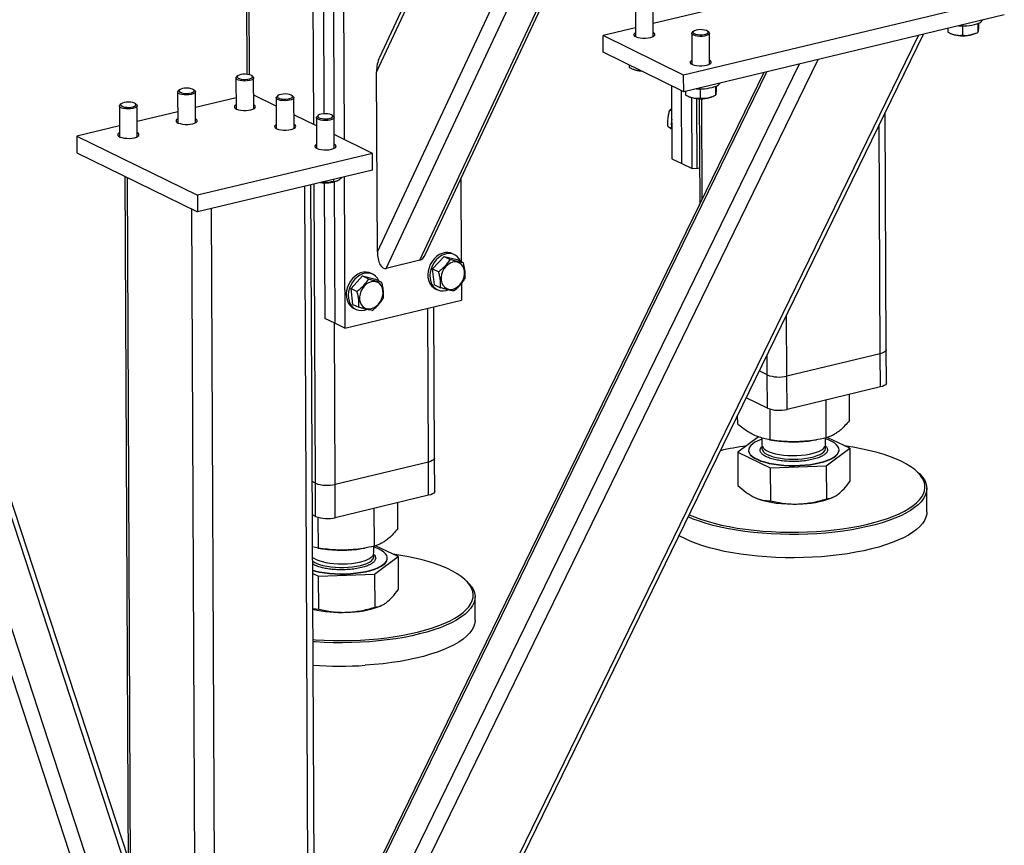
# Model space of a CAD drawing. Header units: millimetres. Extents: x 5 to 589, y 5 to 415.
# Tile 57 of 106: x 420 to 436, y 265 to 278. Entities that reach past the tile are written whole.
import ezdxf

# ---------------------------------------------------------------- set-up
doc = ezdxf.new("R2010")
doc.units = ezdxf.units.MM
doc.layers.add('TRAIT-FORT', color=4, linetype='Continuous', lineweight=25)

msp = doc.modelspace()

# ---------------------------------------------------------------- linework, layer by layer
at = {"layer": 'TRAIT-FORT', "color": 4, "linetype": 'Continuous', "lineweight": 25}
for p, q in [((426.23174, 277.32026), (431.4495, 288.4534)), ((431.37729, 288.43609), (426.27849, 277.55679)), ((426.92791, 274.28262), (433.47814, 288.25887)), ((427.02089, 274.38001), (433.53147, 288.27165)), ((426.2447, 274.41926), (432.65904, 288.10555)), ((426.38711, 274.15297), (432.89405, 288.03684)), ((425.22005, 276.47132), (425.17351, 286.8896)), ((424.09785, 286.63174), (424.13961, 277.28338)), ((424.17991, 277.27664), (424.13808, 286.64138)), ((425.36958, 279.25375), (425.38122, 276.64672)), ((425.53189, 279.17408), (425.5434, 276.59839)), ((425.69421, 279.09441), (425.70699, 276.23232)), ((434.6414, 279.04758), (430.69451, 278.10141)), ((436.35874, 278.51065), (431.18593, 277.27059)), ((421.78225, 263.18859), (416.81912, 278.35133)), ((430.40751, 278.38898), (430.40973, 277.89206)), ((430.69544, 277.89333), (430.69322, 278.39026)), ((421.97252, 263.36813), (417.11582, 278.2057)), ((436.35994, 278.24212), (431.18713, 277.00206)), ((430.4091, 278.03299), (429.88741, 277.90793)), ((435.44692, 278.02324), (435.44718, 277.96504)), ((435.68308, 278.06397), (435.68375, 277.91455)), ((435.9318, 278.10158), (435.93244, 277.95979)), ((435.94432, 278.10684), (435.94455, 278.05553)), ((425.85291, 259.20253), (434.97481, 277.91007)), ((425.85354, 259.06022), (435.05411, 277.92908)), ((431.18593, 277.27059), (429.88741, 277.90793)), ((429.88861, 277.6394), (429.88741, 277.90793)), ((431.31647, 277.94284), (431.31869, 277.44592)), ((431.34472, 277.97702), (431.32616, 277.96062)), ((431.59234, 277.96181), (431.57363, 277.97804)), ((431.6044, 277.4472), (431.60218, 277.94412)), ((435.49699, 277.94121), (435.51693, 277.93291)), ((435.87548, 277.93451), (435.90202, 277.94584)), ((422.2225, 264.3862), (417.86886, 277.68694)), ((422.22135, 264.64479), (417.95391, 277.68217)), ((431.18713, 277.00206), (429.88861, 277.6394)), ((425.83995, 262.10353), (433.35836, 277.52256)), ((425.92895, 262.83645), (433.05447, 277.44971)), ((430.30574, 277.43466), (430.30591, 277.39658)), ((423.96288, 277.22349), (423.9651, 276.72656)), ((423.99113, 277.25766), (423.97257, 277.24126)), ((424.23875, 277.24245), (424.22004, 277.25868)), ((424.25081, 276.72784), (424.24859, 277.22476)), ((432.48181, 277.31243), (425.60053, 263.20006)), ((425.63527, 263.18301), (432.53055, 277.32412)), ((426.2447, 274.41926), (426.23174, 277.32026)), ((430.35572, 277.37276), (430.37566, 277.36445)), ((431.18713, 277.00206), (431.18593, 277.27059)), ((430.9916, 277.09803), (430.99685, 275.92196)), ((431.6995, 277.08699), (431.70014, 276.9452)), ((431.71202, 277.09225), (431.71225, 277.04094)), ((423.02237, 276.99802), (423.02459, 276.5011)), ((423.05062, 277.03219), (423.03206, 277.0158)), ((423.29824, 277.01699), (423.27953, 277.03322)), ((423.3103, 276.50238), (423.30808, 276.9993)), ((423.96431, 276.90303), (423.30921, 276.74599)), ((424.61275, 276.76939), (424.24983, 276.94752)), ((424.61214, 276.90482), (424.61436, 276.4079)), ((424.64039, 276.93899), (424.62183, 276.92259)), ((424.88801, 276.92378), (424.8693, 276.94001)), ((424.90007, 276.40917), (424.89785, 276.9061)), ((431.15917, 275.84229), (431.15392, 277.01836)), ((431.21462, 277.00865), (431.21488, 276.95045)), ((431.26469, 276.92662), (431.28463, 276.91832)), ((431.32148, 275.76262), (431.31637, 276.90749)), ((431.45078, 277.04938), (431.45145, 276.89996)), ((431.64318, 276.91992), (431.66972, 276.93125)), ((422.08186, 276.77256), (422.08408, 276.27564)), ((422.11011, 276.80673), (422.09155, 276.79033)), ((422.35773, 276.79152), (422.33902, 276.80775)), ((422.36979, 276.27691), (422.36757, 276.77383)), ((431.3959, 276.89313), (431.40097, 275.75796)), ((431.43814, 276.8903), (431.44574, 275.18763)), ((431.48565, 275.26947), (431.47841, 276.89014)), ((423.0238, 276.67757), (422.3687, 276.52053)), ((425.26201, 276.45073), (424.89909, 276.62885)), ((425.2614, 276.58615), (425.26362, 276.08923)), ((425.28965, 276.62032), (425.27109, 276.60393)), ((425.53727, 276.60511), (425.51856, 276.62135)), ((425.54933, 276.09051), (425.54711, 276.58743)), ((430.99322, 276.73577), (430.96204, 276.70519)), ((430.99342, 276.68978), (430.96204, 276.70519)), ((434.45634, 272.84093), (434.43924, 276.66809)), ((422.08329, 276.4521), (421.3955, 276.28722)), ((430.99433, 276.40755), (430.93471, 276.43681)), ((434.35762, 272.77618), (434.34114, 276.46689)), ((421.3955, 276.28722), (423.34328, 275.33122)), ((421.3955, 276.28722), (421.3967, 276.01869)), ((426.16481, 276.00761), (425.54835, 276.31018)), ((421.3967, 276.01869), (423.34448, 275.06269)), ((426.16481, 276.00761), (423.34328, 275.33122)), ((426.16601, 275.73908), (426.16481, 276.00761)), ((430.99685, 275.92196), (431.15917, 275.84229)), ((431.15917, 275.84229), (431.32148, 275.76262)), ((422.17224, 275.63804), (422.26675, 254.48075)), ((426.16601, 275.73908), (423.34448, 275.06269)), ((425.70969, 275.62969), (425.7206, 273.18674)), ((431.40097, 275.75796), (431.32148, 275.76262)), ((431.44315, 275.76807), (431.40097, 275.75796)), ((422.30722, 254.43668), (422.2126, 275.61823)), ((425.16881, 254.26892), (425.07407, 275.47732)), ((425.26752, 254.33367), (425.17297, 275.50103)), ((425.24589, 270.68673), (425.22433, 275.51334)), ((425.3862, 275.53351), (425.39597, 273.34607)), ((425.53793, 275.58852), (425.53808, 275.55457)), ((425.54808, 275.5498), (425.55828, 273.26641)), ((425.58811, 275.56323), (425.5993, 275.568)), ((427.59285, 275.60042), (427.59883, 274.26188)), ((423.34328, 275.33122), (423.34448, 275.06269)), ((423.34603, 253.92681), (423.25142, 275.10837)), ((423.66399, 253.90817), (423.56925, 275.11657)), ((427.48801, 274.37329), (427.45554, 274.38922)), ((426.92791, 274.28262), (426.38711, 274.15297)), ((427.31986, 274.34587), (427.13649, 274.14278)), ((427.31986, 274.34587), (427.41718, 274.2981)), ((427.31986, 274.34587), (427.5329, 274.29424)), ((427.5329, 274.29424), (427.63022, 274.24648)), ((426.17129, 274.05764), (426.13883, 274.07357)), ((427.13649, 274.14278), (427.23381, 274.09502)), ((427.16616, 273.88807), (427.13649, 274.14278)), ((426.00315, 274.03022), (425.81978, 273.82713)), ((426.00315, 274.03022), (426.10046, 273.98245)), ((426.00315, 274.03022), (426.21618, 273.97859)), ((426.21618, 273.97859), (426.3135, 273.93083)), ((427.16616, 273.88807), (427.26348, 273.8403)), ((427.60041, 273.90833), (427.60162, 273.63767)), ((425.81978, 273.82713), (425.91709, 273.77937)), ((425.84945, 273.57242), (425.81978, 273.82713)), ((427.17859, 273.82495), (427.21105, 273.80902)), ((425.7206, 273.18674), (427.60162, 273.63767)), ((425.84945, 273.57242), (425.94676, 273.52465)), ((425.86188, 273.5093), (425.89434, 273.49337)), ((427.06866, 271.02883), (427.05759, 273.50725)), ((427.16738, 271.09358), (427.15649, 273.53096)), ((432.8528, 272.41544), (432.84838, 273.40549)), ((425.55828, 273.26641), (425.39597, 273.34607)), ((425.56384, 270.66809), (425.55222, 273.26938)), ((425.7206, 273.18674), (425.55828, 273.26641)), ((434.35762, 272.77618), (432.8528, 272.41544)), ((434.36002, 272.23912), (434.35762, 272.77618)), ((434.45874, 272.30387), (434.45634, 272.84093)), ((432.53485, 272.43408), (432.5334, 272.75951)), ((432.53485, 272.43408), (432.40564, 272.4975)), ((432.53725, 271.89702), (432.53485, 272.43408)), ((432.8552, 271.87837), (432.8528, 272.41544)), ((434.36002, 272.23912), (432.8552, 271.87837)), ((432.53725, 271.89702), (432.1948, 272.0651)), ((433.48593, 271.41868), (433.48321, 272.02892)), ((433.86487, 271.70172), (433.86301, 272.11997)), ((432.58257, 271.38643), (432.58036, 271.88119)), ((432.05815, 271.63722), (432.0575, 271.78353)), ((432.39457, 271.43488), (432.06017, 271.18511)), ((432.44835, 271.41739), (432.44885, 271.30542)), ((432.57057, 271.3883), (432.64778, 271.37584)), ((433.27786, 271.37865), (433.32986, 271.38752)), ((433.47741, 271.31002), (433.47693, 271.41692)), ((433.86689, 271.24961), (433.50176, 271.42423)), ((432.06017, 271.18511), (432.58459, 270.93432)), ((432.06017, 271.18511), (432.06255, 270.65224)), ((432.23337, 271.21947), (432.2334, 271.2141)), ((433.48795, 270.96657), (433.86689, 271.24961)), ((433.69367, 271.22062), (433.69365, 271.22599)), ((433.86689, 271.24961), (433.86927, 270.71675)), ((427.06866, 271.02883), (425.56384, 270.66809)), ((427.07106, 270.49177), (427.06866, 271.02883)), ((427.16978, 270.55652), (427.16738, 271.09358)), ((432.58459, 270.93432), (433.48795, 270.96657)), ((432.58459, 270.93432), (432.58697, 270.40145)), ((433.48795, 270.96657), (433.49033, 270.4337)), ((434.96148, 270.86656), (434.93476, 270.88975)), ((425.24589, 270.68673), (425.19436, 270.71202)), ((425.24829, 270.14967), (425.24589, 270.68673)), ((425.56624, 270.13102), (425.56384, 270.66809)), ((435.11084, 270.22531), (435.10916, 270.60126)), ((427.07106, 270.49177), (425.56624, 270.13102)), ((433.57751, 270.45236), (433.5968, 270.4606)), ((426.19697, 269.67133), (426.19424, 270.28157)), ((426.57591, 269.95437), (426.57405, 270.37262)), ((425.24829, 270.14967), (425.19676, 270.17496)), ((425.29361, 269.63908), (425.2914, 270.13384)), ((425.29361, 269.63908), (425.19907, 269.65841)), ((425.28161, 269.64095), (425.35882, 269.62849)), ((425.9889, 269.6313), (426.0409, 269.64017)), ((426.18845, 269.56267), (426.18797, 269.66957)), ((426.57793, 269.50226), (426.2128, 269.67688)), ((426.19899, 269.21922), (426.57793, 269.50226)), ((426.40471, 269.47327), (426.40468, 269.47864)), ((426.57793, 269.50226), (426.58031, 268.9694)), ((425.20097, 269.23224), (425.29563, 269.18697)), ((425.29563, 269.18697), (426.19899, 269.21922)), ((425.29801, 268.6541), (425.29563, 269.18697)), ((426.19899, 269.21922), (426.20137, 268.68635)), ((427.67252, 269.11921), (427.6458, 269.1424)), ((427.82188, 268.47796), (427.8202, 268.85391)), ((425.20351, 268.66432), (425.29801, 268.6541)), ((426.28855, 268.70501), (426.30784, 268.71325))]:
    msp.add_line(p, q, dxfattribs=at)
at = {"layer": 'TRAIT-FORT', "color": 4, "linetype": 'Continuous', "lineweight": 25, "flags": 128}
for points in [[(430.40944, 277.95679), (430.39073, 277.94385), (430.38166, 277.92947), (430.38332, 277.91481), (430.39561, 277.9008), (430.41776, 277.88831), (430.44836, 277.87812), (430.48551, 277.87089), (430.52686, 277.86706), (430.56982, 277.86688), (430.61169, 277.87035), (430.64983, 277.87726)], [(430.64983, 277.87726), (430.68185, 277.88717), (430.70575, 277.89946), (430.72001, 277.91337), (430.72374, 277.928), (430.71671, 277.94245), (430.69935, 277.95581), (430.69515, 277.95806)], [(431.52535, 277.90047), (431.48872, 277.89585), (431.44991, 277.89476), (431.4118, 277.89728), (431.37722, 277.90323), (431.34872, 277.91217), (431.32843, 277.92342), (431.31785, 277.93617), (431.31776, 277.94946), (431.32616, 277.96062)], [(431.51602, 277.92529), (431.54561, 277.93278), (431.56753, 277.94289), (431.57982, 277.95472), (431.58141, 277.96722), (431.57213, 277.97928), (431.55283, 277.98983), (431.52521, 277.99794), (431.49173, 278.00288), (431.45536, 278.0042), (431.41934, 278.00181), (431.38687, 277.9959), (431.36082, 277.987), (431.34352, 277.97591), (431.3365, 277.96361), (431.34039, 277.95119), (431.35484, 277.93975), (431.37857, 277.93032), (431.40946, 277.92372), (431.44478, 277.92055), (431.48138, 277.92109), (431.51602, 277.92529)], [(431.59234, 277.96181), (431.5968, 277.9573), (431.60218, 277.94416), (431.59698, 277.93097), (431.58156, 277.91871), (431.55708, 277.90829), (431.52535, 277.90047)], [(435.87548, 277.93451), (435.84281, 277.9231), (435.8026, 277.91385)], [(431.3184, 277.51065), (431.29969, 277.49772), (431.29062, 277.48334), (431.29229, 277.46868), (431.30458, 277.45466), (431.32672, 277.44217), (431.35733, 277.43199), (431.39447, 277.42476), (431.43582, 277.42093), (431.47878, 277.42074), (431.52065, 277.42422), (431.55879, 277.43112)], [(431.55879, 277.43112), (431.59082, 277.44104), (431.61471, 277.45333), (431.62897, 277.46723), (431.6327, 277.48187), (431.62567, 277.49632), (431.60832, 277.50968), (431.60412, 277.51193)], [(423.97905, 277.20108), (423.96594, 277.21354), (423.96319, 277.22678), (423.97102, 277.23983), (423.97257, 277.24126)], [(424.23875, 277.24245), (424.24023, 277.2411), (424.24824, 277.22813), (424.24567, 277.21486), (424.23273, 277.20228), (424.21037, 277.19132), (424.18025, 277.18279), (424.1446, 277.17733), (424.10607, 277.17533), (424.06752, 277.17696), (424.0318, 277.18209), (424.00156, 277.19033), (423.97905, 277.20108)], [(423.9967, 277.2231), (424.01828, 277.21308), (424.04762, 277.20571), (424.08211, 277.20165), (424.1187, 277.20125), (424.15413, 277.20456), (424.18525, 277.21127), (424.2093, 277.2208), (424.22414, 277.23229), (424.22845, 277.24473), (424.22185, 277.25701), (424.20493, 277.26804), (424.17918, 277.27683), (424.1469, 277.28261), (424.11096, 277.28487), (424.07455, 277.28339), (424.0409, 277.27833), (424.013, 277.27011), (423.99334, 277.25948), (423.98365, 277.24738), (423.98481, 277.23488), (423.9967, 277.2231)], [(423.05619, 276.99764), (423.07777, 276.98761), (423.10711, 276.98024), (423.1416, 276.97618), (423.17819, 276.97579), (423.21362, 276.97909), (423.24474, 276.98581), (423.26879, 276.99534), (423.28363, 277.00683), (423.28794, 277.01927), (423.28134, 277.03155), (423.26441, 277.04257), (423.23867, 277.05136), (423.20639, 277.05715), (423.17045, 277.0594), (423.13403, 277.05793), (423.10038, 277.05286), (423.07249, 277.04465), (423.05282, 277.03402), (423.04314, 277.02192), (423.0443, 277.00942), (423.05619, 276.99764)], [(423.03854, 276.97561), (423.02543, 276.98807), (423.02268, 277.00131), (423.03051, 277.01436), (423.03206, 277.0158)], [(423.29824, 277.01699), (423.29972, 277.01564), (423.30773, 277.00267), (423.30516, 276.9894), (423.29222, 276.97682), (423.26986, 276.96585), (423.23974, 276.95732), (423.20409, 276.95186), (423.16556, 276.94987), (423.127, 276.9515), (423.09129, 276.95662), (423.06105, 276.96486), (423.03854, 276.97561)], [(424.62831, 276.88241), (424.6152, 276.89487), (424.61245, 276.90811), (424.62028, 276.92116), (424.62183, 276.92259)], [(424.88801, 276.92378), (424.88949, 276.92243), (424.8975, 276.90946), (424.89493, 276.89619), (424.88199, 276.88361), (424.85963, 276.87265), (424.82951, 276.86412), (424.79386, 276.85866), (424.75533, 276.85667), (424.71678, 276.85829), (424.68106, 276.86342), (424.65082, 276.87166), (424.62831, 276.88241)], [(424.64596, 276.90443), (424.66754, 276.89441), (424.69688, 276.88704), (424.73137, 276.88298), (424.76796, 276.88258), (424.80339, 276.88589), (424.83451, 276.89261), (424.85856, 276.90213), (424.8734, 276.91363), (424.87771, 276.92606), (424.87111, 276.93834), (424.85419, 276.94937), (424.82844, 276.95816), (424.79616, 276.96394), (424.76022, 276.9662), (424.72381, 276.96473), (424.69016, 276.95966), (424.66226, 276.95144), (424.6426, 276.94081), (424.63291, 276.92871), (424.63407, 276.91622), (424.64596, 276.90443)], [(431.64318, 276.91992), (431.61051, 276.90851), (431.5703, 276.89926)], [(422.09803, 276.75015), (422.08492, 276.76261), (422.08217, 276.77585), (422.09, 276.7889), (422.09155, 276.79033)], [(422.35773, 276.79152), (422.35921, 276.79017), (422.36722, 276.7772), (422.36465, 276.76393), (422.35171, 276.75135), (422.32935, 276.74039), (422.29922, 276.73186), (422.26358, 276.7264), (422.22505, 276.72441), (422.18649, 276.72603), (422.15077, 276.73116), (422.12054, 276.7394), (422.09803, 276.75015)], [(422.11568, 276.77217), (422.13726, 276.76215), (422.1666, 276.75478), (422.20109, 276.75072), (422.23768, 276.75032), (422.27311, 276.75363), (422.30423, 276.76034), (422.32828, 276.76987), (422.34311, 276.78137), (422.34743, 276.7938), (422.34083, 276.80608), (422.3239, 276.81711), (422.29816, 276.8259), (422.26588, 276.83168), (422.22994, 276.83394), (422.19352, 276.83246), (422.15987, 276.8274), (422.13198, 276.81918), (422.11231, 276.80855), (422.10263, 276.79645), (422.10379, 276.78395), (422.11568, 276.77217)], [(423.96481, 276.79129), (423.9461, 276.77836), (423.93703, 276.76398), (423.9387, 276.74932), (423.95099, 276.7353), (423.97313, 276.72281), (424.00374, 276.71263), (424.04088, 276.7054), (424.08223, 276.70157), (424.12519, 276.70139), (424.16706, 276.70486), (424.2052, 276.71177)], [(424.2052, 276.71177), (424.23723, 276.72168), (424.26112, 276.73397), (424.27538, 276.74787), (424.27911, 276.76251), (424.27208, 276.77696), (424.25473, 276.79032), (424.25052, 276.79257)], [(425.27757, 276.56374), (425.26446, 276.5762), (425.26171, 276.58944), (425.26954, 276.60249), (425.27109, 276.60393)], [(425.53727, 276.60511), (425.53875, 276.60377), (425.54676, 276.5908), (425.54419, 276.57753), (425.53125, 276.56494), (425.50889, 276.55398), (425.47877, 276.54545), (425.44312, 276.53999), (425.40459, 276.538), (425.36604, 276.53963), (425.33032, 276.54475), (425.30008, 276.55299), (425.27757, 276.56374)], [(425.29522, 276.58577), (425.3168, 276.57574), (425.34614, 276.56837), (425.38063, 276.56431), (425.41722, 276.56391), (425.45265, 276.56722), (425.48377, 276.57394), (425.50782, 276.58347), (425.52266, 276.59496), (425.52697, 276.6074), (425.52037, 276.61967), (425.50344, 276.6307), (425.4777, 276.63949), (425.44542, 276.64528), (425.40948, 276.64753), (425.37307, 276.64606), (425.33941, 276.64099), (425.31152, 276.63278), (425.29186, 276.62215), (425.28217, 276.61005), (425.28333, 276.59755), (425.29522, 276.58577)], [(423.0243, 276.56583), (423.00559, 276.5529), (422.99652, 276.53851), (422.99819, 276.52385), (423.01048, 276.50984), (423.03262, 276.49735), (423.06322, 276.48717), (423.10037, 276.47994), (423.14172, 276.47611), (423.18468, 276.47592), (423.22655, 276.47939), (423.26469, 276.4863)], [(423.26469, 276.4863), (423.29672, 276.49622), (423.32061, 276.50851), (423.33487, 276.52241), (423.3386, 276.53705), (423.33157, 276.5515), (423.31422, 276.56485), (423.31001, 276.56711)], [(424.61407, 276.47263), (424.59536, 276.45969), (424.58629, 276.44531), (424.58796, 276.43065), (424.60025, 276.41664), (424.62239, 276.40415), (424.653, 276.39396), (424.69014, 276.38673), (424.73149, 276.3829), (424.77445, 276.38272), (424.81632, 276.38619), (424.85446, 276.3931)], [(424.85446, 276.3931), (424.88649, 276.40301), (424.91038, 276.4153), (424.92464, 276.42921), (424.92837, 276.44384), (424.92134, 276.45829), (424.90399, 276.47165), (424.89978, 276.4739)], [(422.08379, 276.34036), (422.06508, 276.32743), (422.05601, 276.31305), (422.05767, 276.29839), (422.06996, 276.28437), (422.09211, 276.27188), (422.12271, 276.2617), (422.15986, 276.25447), (422.20121, 276.25064), (422.24417, 276.25046), (422.28604, 276.25393), (422.32418, 276.26084)], [(422.32418, 276.26084), (422.3562, 276.27075), (422.3801, 276.28304), (422.39436, 276.29694), (422.39809, 276.31158), (422.39106, 276.32603), (422.3737, 276.33939), (422.3695, 276.34164)], [(425.26333, 276.15396), (425.24462, 276.14102), (425.23555, 276.12664), (425.23722, 276.11198), (425.24951, 276.09797), (425.27165, 276.08548), (425.30226, 276.0753), (425.3394, 276.06806), (425.38075, 276.06424), (425.42371, 276.06405), (425.46558, 276.06752), (425.50372, 276.07443)], [(425.50372, 276.07443), (425.53575, 276.08434), (425.55964, 276.09664), (425.5739, 276.11054), (425.57763, 276.12517), (425.5706, 276.13963), (425.55325, 276.15298), (425.54904, 276.15523)], [(427.45554, 274.38922), (427.42556, 274.40089), (427.3819, 274.40851), (427.33615, 274.40644), (427.28978, 274.39475), (427.2443, 274.37382), (427.20115, 274.34431), (427.16173, 274.30718), (427.1273, 274.26362), (427.09897, 274.21502), (427.07765, 274.16296)], [(427.58494, 274.2687), (427.56309, 274.30791), (427.53361, 274.34193), (427.49821, 274.36789), (427.45803, 274.38495), (427.41436, 274.39258), (427.36861, 274.39051), (427.32225, 274.37882), (427.27676, 274.35789), (427.23361, 274.32838), (427.19419, 274.29125), (427.15976, 274.24768), (427.13143, 274.19909), (427.11011, 274.14703)], [(427.27486, 273.96344), (427.28405, 273.92145), (427.30107, 273.88443), (427.32517, 273.85401), (427.3553, 273.83152), (427.39014, 273.81793), (427.42818, 273.81386), (427.46774, 273.81946), (427.50711, 273.8345), (427.54455, 273.85832), (427.57844, 273.88988), (427.60728, 273.9278), (427.62983, 273.97042), (427.64509, 274.01588), (427.6524, 274.06219), (427.65144, 274.10733), (427.64226, 274.14933), (427.62524, 274.18635), (427.60114, 274.21677), (427.57101, 274.23926), (427.53616, 274.25284), (427.49812, 274.25692), (427.45856, 274.25132), (427.4192, 274.23628), (427.38175, 274.21246), (427.34787, 274.1809), (427.31902, 274.14298), (427.29647, 274.10036), (427.28121, 274.0549), (427.2739, 274.00859), (427.27486, 273.96344)], [(426.13883, 274.07357), (426.10885, 274.08524), (426.06518, 274.09286), (426.01943, 274.09079), (425.97307, 274.0791), (425.92758, 274.05817), (425.88443, 274.02866), (425.84501, 273.99153), (425.81058, 273.94797), (425.78225, 273.89937), (425.76093, 273.84731)], [(426.26823, 273.95305), (426.24638, 273.99226), (426.21689, 274.02628), (426.18149, 274.05224), (426.14131, 274.0693), (426.09765, 274.07693), (426.0519, 274.07486), (426.00553, 274.06317), (425.96005, 274.04224), (425.9169, 274.01273), (425.87748, 273.9756), (425.84305, 273.93203), (425.81472, 273.88344), (425.7934, 273.83138)], [(427.07765, 274.16296), (427.06402, 274.1091), (427.05853, 274.05518), (427.06135, 274.00292), (427.07239, 273.95402), (427.09129, 273.91003), (427.11745, 273.87238), (427.15002, 273.84227), (427.17859, 273.82495)], [(427.11011, 274.14703), (427.09649, 274.09317), (427.091, 274.03925), (427.09381, 273.98699), (427.10485, 273.93808), (427.12375, 273.8941), (427.14991, 273.85644), (427.18248, 273.82633), (427.22043, 273.80474), (427.26252, 273.79234), (427.30741, 273.78956), (427.35365, 273.79646), (427.3835, 273.80597)], [(425.95814, 273.64779), (425.96733, 273.6058), (425.98435, 273.56878), (426.00845, 273.53836), (426.03858, 273.51587), (426.07343, 273.50228), (426.11146, 273.4982), (426.15103, 273.50381), (426.19039, 273.51885), (426.22784, 273.54267), (426.26172, 273.57423), (426.29057, 273.61215), (426.31312, 273.65477), (426.32838, 273.70023), (426.33569, 273.74654), (426.33473, 273.79168), (426.32554, 273.83368), (426.30852, 273.8707), (426.28442, 273.90112), (426.25429, 273.92361), (426.21944, 273.93719), (426.18141, 273.94127), (426.14184, 273.93567), (426.10248, 273.92063), (426.06504, 273.89681), (426.03115, 273.86525), (426.0023, 273.82733), (425.97976, 273.78471), (425.96449, 273.73925), (425.95718, 273.69293), (425.95814, 273.64779)], [(425.76093, 273.84731), (425.74731, 273.79345), (425.74182, 273.73953), (425.74464, 273.68727), (425.75567, 273.63837), (425.77457, 273.59438), (425.80073, 273.55673), (425.8333, 273.52662), (425.86188, 273.5093)], [(425.7934, 273.83138), (425.77977, 273.77752), (425.77428, 273.7236), (425.7771, 273.67134), (425.78813, 273.62243), (425.80704, 273.57845), (425.83319, 273.54079), (425.86577, 273.51068), (425.90371, 273.48909), (425.9458, 273.47669), (425.99069, 273.4739), (426.03693, 273.48081), (426.06678, 273.49032)], [(434.45634, 272.84093), (434.4526, 272.82673), (434.44024, 272.81197), (434.41972, 272.79829), (434.39182, 272.7862), (434.35762, 272.77618)], [(434.45634, 272.84093), (434.4526, 272.82673), (434.44024, 272.81197), (434.41972, 272.79829), (434.39182, 272.7862), (434.35762, 272.77618)], [(434.45874, 272.30387), (434.455, 272.28967), (434.44264, 272.27491), (434.42212, 272.26123), (434.39422, 272.24914), (434.36002, 272.23912)], [(432.30011, 271.32427), (432.2687, 271.29662), (432.24704, 271.26793), (432.23544, 271.2386), (432.23406, 271.20906), (432.24292, 271.1797), (432.26189, 271.15095), (432.29072, 271.1232), (432.32898, 271.09686), (432.37616, 271.07228), (432.43158, 271.04981), (432.49447, 271.02977), (432.56394, 271.01244), (432.63902, 270.99806), (432.71866, 270.98683), (432.80173, 270.97892), (432.88708, 270.97442), (432.97349, 270.97342), (433.05977, 270.97591), (433.1447, 270.98187), (433.22708, 270.99121), (433.30576, 271.0038), (433.37964, 271.01946), (433.44768, 271.03798), (433.50892, 271.05909), (433.5625, 271.0825), (433.60768, 271.10787), (433.64381, 271.13486), (433.67039, 271.16308), (433.68705, 271.19214), (433.69355, 271.22163), (433.68981, 271.25114), (433.67587, 271.28024), (433.65193, 271.30854), (433.61832, 271.33563), (433.57552, 271.36114), (433.52413, 271.38471), (433.477, 271.40204)], [(432.2334, 271.2141), (432.23408, 271.20369), (432.24294, 271.17433), (432.26192, 271.14558), (432.29074, 271.11783), (432.32901, 271.09149), (432.37618, 271.06691), (432.4316, 271.04444), (432.49449, 271.0244), (432.56396, 271.00706), (432.63905, 270.99269), (432.71868, 270.98146), (432.80176, 270.97355), (432.8871, 270.96905), (432.97352, 270.96805), (433.0598, 270.97054), (433.14472, 270.9765), (433.2271, 270.98584), (433.30579, 270.99843), (433.37966, 271.01409), (433.4477, 271.03261), (433.50894, 271.05372), (433.56253, 271.07713), (433.6077, 271.1025), (433.64383, 271.12949), (433.67042, 271.15771), (433.68707, 271.18677), (433.69358, 271.21626), (433.69367, 271.22062)], [(432.44885, 271.30542), (432.45303, 271.28335), (432.4671, 271.25938), (432.49083, 271.23635), (432.52375, 271.2147), (432.56523, 271.19487), (432.61444, 271.17723), (432.67045, 271.16214), (432.73215, 271.14987), (432.79835, 271.14068), (432.86775, 271.13474), (432.93901, 271.13217), (433.01074, 271.13301), (433.08154, 271.13726), (433.15004, 271.14482), (433.2149, 271.15555), (433.27486, 271.16925), (433.32876, 271.18564), (433.37553, 271.2044), (433.41428, 271.22518), (433.44425, 271.24757), (433.46485, 271.27112), (433.47569, 271.29539), (433.47741, 271.31002)], [(432.45615, 271.27654), (432.45261, 271.26803), (432.44924, 271.24354), (432.45589, 271.21916), (432.47241, 271.19538), (432.49848, 271.17265), (432.53361, 271.15142), (432.5771, 271.1321), (432.62811, 271.11507), (432.68564, 271.10066), (432.74859, 271.08914)], [(432.74859, 271.08914), (432.81571, 271.08075), (432.8857, 271.07564), (432.95721, 271.07392), (433.02884, 271.07562), (433.0992, 271.0807), (433.16691, 271.08908), (433.23066, 271.10057), (433.28921, 271.11497), (433.34141, 271.13198), (433.38626, 271.15129), (433.42288, 271.17251), (433.45056, 271.19523), (433.46875, 271.219), (433.47711, 271.24337), (433.47546, 271.26787), (433.47037, 271.28107)], [(433.33132, 269.9087), (433.47412, 269.91957), (433.61451, 269.93376), (433.7518, 269.95121), (433.88535, 269.97185), (434.01452, 269.99557), (434.1387, 270.02225), (434.25728, 270.05178), (434.36972, 270.08401), (434.47547, 270.11879), (434.57402, 270.15595), (434.66491, 270.19531), (434.74771, 270.23669), (434.82202, 270.27988), (434.88748, 270.3247), (434.94379, 270.37091), (434.99067, 270.4183), (435.02791, 270.46665), (435.05532, 270.51572), (435.07278, 270.56528), (435.08019, 270.6151), (435.07754, 270.66493), (435.06482, 270.71454), (435.0421, 270.76369), (435.00949, 270.81215), (434.96714, 270.85969), (434.91526, 270.90608), (434.85408, 270.9511), (434.78391, 270.99453), (434.70508, 271.03617), (434.61797, 271.07583), (434.52298, 271.1133), (434.42057, 271.14841), (434.31123, 271.181), (434.19548, 271.21091), (434.07388, 271.238), (433.94699, 271.26213), (433.81543, 271.2832), (433.78865, 271.28703)], [(427.16738, 271.09358), (427.16364, 271.07938), (427.15128, 271.06462), (427.13076, 271.05094), (427.10286, 271.03885), (427.06866, 271.02883)], [(427.16738, 271.09358), (427.16364, 271.07938), (427.15128, 271.06462), (427.13076, 271.05094), (427.10286, 271.03885), (427.06866, 271.02883)], [(434.96148, 270.86656), (434.9943, 270.8361), (435.03722, 270.78791), (435.07027, 270.7388), (435.0933, 270.68898), (435.10619, 270.6387), (435.10888, 270.5882), (435.10136, 270.53771), (435.08367, 270.48748), (435.05589, 270.43774), (435.01815, 270.38874), (434.97063, 270.34071), (434.91356, 270.29387), (434.84722, 270.24846), (434.7719, 270.20467), (434.68799, 270.16273), (434.59587, 270.12284), (434.49598, 270.08518), (434.38881, 270.04993), (434.27485, 270.01727), (434.15466, 269.98734), (434.02881, 269.9603), (433.89789, 269.93626), (433.76254, 269.91534), (433.62339, 269.89765), (433.48111, 269.88327), (433.33637, 269.87226)], [(427.16978, 270.55652), (427.16604, 270.54232), (427.15368, 270.52756), (427.13316, 270.51388), (427.10526, 270.50179), (427.07106, 270.49177)], [(432.32506, 270.46089), (432.38212, 270.43674), (432.44708, 270.41505), (432.51905, 270.39611), (432.59708, 270.38018), (432.6801, 270.36748), (432.76699, 270.35817), (432.85657, 270.35237), (432.94763, 270.35018), (433.03895, 270.35162)], [(435.11084, 270.22531), (435.10808, 270.18699), (435.09547, 270.1366), (435.07272, 270.08659), (435.03993, 270.0372), (434.99728, 269.98865), (434.94496, 269.94119), (434.88321, 269.89503), (434.81234, 269.8504), (434.73268, 269.80752), (434.64461, 269.76658), (434.54855, 269.72778), (434.44495, 269.6913), (434.33432, 269.65733), (434.21718, 269.62601), (434.09409, 269.59751), (433.96562, 269.57195), (433.83241, 269.54946), (433.69507, 269.53015), (433.55428, 269.5141), (433.41068, 269.50139), (433.26498, 269.49209), (433.11786, 269.48624), (432.97003, 269.48387), (432.82219, 269.48498), (432.67504, 269.48958), (432.52929, 269.49763), (432.38563, 269.50911), (432.24475, 269.52396), (432.10731, 269.5421), (431.97397, 269.56345), (431.84537, 269.58791), (431.72212, 269.61536), (431.60481, 269.64568), (431.494, 269.67871), (431.3902, 269.7143), (431.29393, 269.75228), (431.20564, 269.79246), (431.12574, 269.83467), (431.11131, 269.84304)], [(433.33637, 269.87226), (433.18987, 269.86468), (433.04231, 269.86056), (432.89439, 269.85993), (432.7468, 269.86279), (432.60027, 269.86912), (432.45548, 269.87889), (432.31312, 269.89206), (432.17388, 269.90856), (432.03841, 269.92832), (431.90736, 269.95124), (431.78136, 269.97721), (431.66101, 270.00611), (431.54688, 270.03781), (431.43951, 270.07214), (431.33942, 270.10894), (431.2577, 270.14326)], [(431.2749, 270.17854), (431.36099, 270.14223), (431.45975, 270.10592), (431.56568, 270.07204), (431.67829, 270.04077), (431.79704, 270.01226), (431.92136, 269.98663), (432.05066, 269.96402), (432.18432, 269.94452), (432.32171, 269.92824), (432.46217, 269.91525), (432.60503, 269.9056), (432.74961, 269.89936), (432.89523, 269.89654), (433.04118, 269.89716), (433.18677, 269.90123), (433.33132, 269.9087)], [(426.33795, 269.37384), (426.36936, 269.40149), (426.39102, 269.43018), (426.40262, 269.45951), (426.404, 269.48906), (426.39514, 269.51841), (426.37617, 269.54717), (426.34734, 269.57491), (426.30908, 269.60126), (426.2619, 269.62584), (426.20648, 269.64831), (426.18804, 269.65469)], [(425.19982, 269.49064), (425.21722, 269.47797), (425.25451, 269.45719), (425.29996, 269.4384), (425.3527, 269.422), (425.4117, 269.40828), (425.4758, 269.39753), (425.54377, 269.38995), (425.61427, 269.38568), (425.68594, 269.38481), (425.75738, 269.38736), (425.8272, 269.39328), (425.89405, 269.40245), (425.95661, 269.4147), (426.01368, 269.42977), (426.06413, 269.4474), (426.107, 269.46722), (426.14144, 269.48885)], [(425.20008, 269.4325), (425.22599, 269.41447), (425.2654, 269.39415), (425.31276, 269.37593), (425.36717, 269.36017), (425.42755, 269.34717), (425.49274, 269.33719), (425.56147, 269.33043), (425.6324, 269.32701), (425.70414, 269.32699), (425.7753, 269.33039), (425.84451, 269.33714), (425.9104, 269.3471), (425.9717, 269.36007), (426.02721, 269.37582), (426.07586, 269.39402), (426.11669, 269.41433), (426.14891, 269.43636), (426.1719, 269.45966), (426.18521, 269.48379), (426.18858, 269.50829), (426.18193, 269.53266), (426.18165, 269.53325)], [(425.20574, 268.16539), (425.24438, 268.16265), (425.38819, 268.15471), (425.53337, 268.15017), (425.67924, 268.14907), (425.8251, 268.15142), (425.97026, 268.15719), (426.11402, 268.16637), (426.2557, 268.1789), (426.39462, 268.19473), (426.53012, 268.21379), (426.66156, 268.23598), (426.78831, 268.2612), (426.90976, 268.28932), (427.02534, 268.32022), (427.1345, 268.35374), (427.23671, 268.38973), (427.33149, 268.42801), (427.41839, 268.46841), (427.49699, 268.51072), (427.56691, 268.55475), (427.62784, 268.60029), (427.67946, 268.64712), (427.72155, 268.69502), (427.75389, 268.74376), (427.77634, 268.79311), (427.78878, 268.84282), (427.79116, 268.89268), (427.78347, 268.94243), (427.76574, 268.99184), (427.73806, 269.04067), (427.70056, 269.0887), (427.65341, 269.13569), (427.59685, 269.18142), (427.53114, 269.22568), (427.4566, 269.26824), (427.37357, 269.30891), (427.28247, 269.3475), (427.18371, 269.38381), (427.07777, 269.41768), (426.96516, 269.44895), (426.84641, 269.47747), (426.7221, 269.50309), (426.5928, 269.52571), (426.49969, 269.53968)], [(425.20074, 269.28377), (425.23948, 269.2734), (425.31188, 269.25751), (425.38938, 269.24469), (425.47088, 269.2351), (425.55523, 269.22889), (425.64127, 269.22613), (425.72777, 269.22688), (425.81352, 269.23111), (425.89732, 269.23878), (425.97799, 269.24976), (426.05441, 269.26391), (426.12549, 269.28103), (426.19024, 269.30088), (426.24776, 269.32318), (426.29722, 269.34761), (426.33795, 269.37384)], [(425.20077, 269.2784), (425.2395, 269.26803), (425.31191, 269.25214), (425.3894, 269.23932), (425.4709, 269.22973), (425.55526, 269.22352), (425.64129, 269.22076), (425.72779, 269.22151), (425.81354, 269.22574), (425.89734, 269.2334), (425.97802, 269.24439), (426.05443, 269.25854), (426.12551, 269.27566), (426.19027, 269.29551), (426.24778, 269.31781), (426.29725, 269.34224), (426.33797, 269.36847)], [(427.67252, 269.11921), (427.68024, 269.11241), (427.72802, 269.06479), (427.76603, 269.01611), (427.79409, 268.96661), (427.81205, 268.91653), (427.81985, 268.86611), (427.81744, 268.81559), (427.80483, 268.7652), (427.78207, 268.71518), (427.74929, 268.66579), (427.70664, 268.61724), (427.65432, 268.56978), (427.59257, 268.52362), (427.5217, 268.479), (427.44204, 268.43611), (427.35397, 268.39517), (427.25791, 268.35637), (427.15431, 268.3199), (427.04368, 268.28592), (426.92654, 268.25461), (426.80345, 268.2261), (426.67498, 268.20054), (426.54177, 268.17805), (426.40443, 268.15874), (426.26364, 268.14269), (426.12004, 268.12999), (425.97434, 268.12069), (425.82722, 268.11484), (425.67939, 268.11246), (425.53155, 268.11357), (425.3844, 268.11817), (425.23865, 268.12623), (425.2059, 268.12853)], [(427.82188, 268.47796), (427.8216, 268.4649), (427.81408, 268.41442), (427.79639, 268.36419), (427.76861, 268.31445), (427.73087, 268.26545), (427.68335, 268.21742), (427.62628, 268.17058), (427.55993, 268.12516), (427.48462, 268.08138), (427.40071, 268.03944), (427.30859, 267.99955), (427.2087, 267.96189), (427.10152, 267.92664), (426.98757, 267.89398), (426.86738, 267.86405), (426.74153, 267.837), (426.61061, 267.81297), (426.47526, 267.79205), (426.33611, 267.77436), (426.19382, 267.75997), (426.04909, 267.74897)]]:
    msp.add_lwpolyline(points, dxfattribs=at)
at = {"layer": 'TRAIT-FORT', "color": 4, "linetype": 'Continuous', "lineweight": 25}
for centre, radius, start, end in [((435.69598, 278.76373), 0.70093, 264.301583, 292.051996), ((435.92381, 278.19987), 0.09278, 292.382237, 332.711071), ((435.69438, 278.44214), 0.53926, 250.787989, 281.577106), ((430.52493, 277.76093), 0.42364, 249.369376, 267.029128), ((431.46368, 277.74914), 0.70093, 264.301583, 292.051996), ((431.69151, 277.18528), 0.09278, 292.382237, 332.711071), ((431.46208, 277.42755), 0.53926, 250.787989, 281.577106), ((431.32473, 276.48413), 0.33915, 167.196219, 193.050971), ((425.40522, 276.09229), 0.55978, 261.980877, 289.069853), ((432.72417, 272.9424), 0.54244, 249.57226, 283.717287), ((432.72657, 272.40534), 0.54244, 249.57226, 283.717287), ((432.62993, 270.84264), 0.58374, 108.114489, 124.403163), ((432.954, 273.35184), 1.9996, 261.190926, 279.320952), ((432.79874, 266.83488), 4.49374, 97.677936, 103.123232), ((425.43521, 271.19505), 0.54244, 249.57226, 283.717287), ((433.0309, 271.8846), 1.533, 270.300568, 290.88914), ((425.43761, 270.65799), 0.54244, 249.57226, 283.717287), ((425.66508, 271.5942), 1.98943, 261.144209, 279.367669), ((426.09638, 269.56942), 0.09232, 299.217671, 355.805099), ((426.26948, 269.48573), 0.1358, 300.287184, 354.735585), ((425.66106, 270.60637), 2.00408, 256.803576, 272.543169), ((425.74194, 270.13725), 1.533, 270.300568, 290.88914), ((425.65492, 273.93209), 6.19567, 265.859585, 273.647681)]:
    msp.add_arc(centre, radius, start, end, dxfattribs=at)
for centre, start_param, end_param in [((426.37281, 277.35408), 0.86324316, 1.71129298), ((426.38577, 274.45308), 1.71129298, 3.28208931), ((426.92657, 274.58272), 3.28208931, 4.00483582)]:
    msp.add_ellipse(centre, major_axis=(0.01843, 0.30188), ratio=0.46333993, start_param=start_param, end_param=end_param, dxfattribs=at)
for points, knots in [([(435.94455, 278.05553), (435.94352, 278.04133), (435.94145, 278.01263), (435.93832, 277.98338), (435.93528, 277.96598), (435.93339, 277.96187), (435.93244, 277.95979)], [0, 0, 0, 0, 0.26460494, 0.53494775, 0.76534312, 1, 1, 1, 1]), ([(435.44718, 277.96504), (435.46774, 277.95477), (435.5093, 277.934), (435.57083, 277.91652), (435.62959, 277.91037), (435.66559, 277.91314), (435.68375, 277.91455)], [0, 0, 0, 0, 0.26460494, 0.53494775, 0.76534313, 1, 1, 1, 1]), ([(435.68375, 277.91455), (435.71543, 277.91215), (435.76782, 277.90818), (435.84371, 277.92324), (435.89473, 277.94189), (435.92406, 277.95581), (435.93244, 277.95979)], [0, 0, 0, 0, 0.38554949, 0.63764185, 0.89654625, 1, 1, 1, 1]), ([(430.30591, 277.39658), (430.32648, 277.38627), (430.36806, 277.36541), (430.42947, 277.3486), (430.47088, 277.34274), (430.4899, 277.34368), (430.491, 277.34373)], [0, 0, 0, 0, 0.33947119, 0.6863037, 0.98188621, 1, 1, 1, 1]), ([(431.21488, 276.95045), (431.23544, 276.94018), (431.277, 276.91941), (431.33853, 276.90193), (431.39729, 276.89578), (431.43329, 276.89855), (431.45145, 276.89996)], [0, 0, 0, 0, 0.26460494, 0.53494775, 0.76534313, 1, 1, 1, 1]), ([(431.45145, 276.89996), (431.48313, 276.89756), (431.53552, 276.89359), (431.61141, 276.90865), (431.66243, 276.9273), (431.69176, 276.94122), (431.70014, 276.9452)], [0, 0, 0, 0, 0.38554949, 0.63764185, 0.89654625, 1, 1, 1, 1]), ([(431.71225, 277.04094), (431.71122, 277.02674), (431.70915, 276.99804), (431.70602, 276.96879), (431.70298, 276.95139), (431.70109, 276.94727), (431.70014, 276.9452)], [0, 0, 0, 0, 0.26460494, 0.53494775, 0.76534312, 1, 1, 1, 1]), ([(430.93471, 276.43681), (430.93326, 276.47338), (430.93085, 276.53385), (430.93995, 276.61539), (430.95123, 276.66771), (430.95964, 276.69686), (430.96204, 276.70519)], [0, 0, 0, 0, 0.38554949, 0.63764185, 0.89654625, 1, 1, 1, 1]), ([(430.99473, 276.39808), (430.9859, 276.40365), (430.96334, 276.41786), (430.94554, 276.42964), (430.93471, 276.43681)], [0, 0, 0, 0, 0.39151103, 1, 1, 1, 1]), ([(425.53808, 275.55457), (425.5138, 275.54902), (425.46472, 275.5378), (425.39734, 275.53351), (425.35573, 275.53888), (425.33956, 275.54096)], [0, 0, 0, 0, 0.374474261, 0.757068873, 1, 1, 1, 1]), ([(425.53808, 275.55457), (425.55118, 275.55574), (425.57766, 275.55809), (425.6168, 275.57509), (425.6488, 275.59727), (425.66643, 275.61464), (425.67271, 275.62083)], [0, 0, 0, 0, 0.29644197, 0.59931219, 0.85742854, 1, 1, 1, 1]), ([(427.41718, 274.2981), (427.40482, 274.27873), (427.37984, 274.23956), (427.3348, 274.18547), (427.28537, 274.1369), (427.2511, 274.10906), (427.23381, 274.09502)], [0, 0, 0, 0, 0.26460494, 0.53494775, 0.76534312, 1, 1, 1, 1]), ([(427.41718, 274.2981), (427.43923, 274.29188), (427.4838, 274.27929), (427.54182, 274.26457), (427.5909, 274.25364), (427.61703, 274.24888), (427.63022, 274.24648)], [0, 0, 0, 0, 0.26460494, 0.53494775, 0.76534313, 1, 1, 1, 1]), ([(427.65988, 273.99177), (427.66104, 274.02176), (427.66295, 274.07135), (427.65314, 274.14946), (427.64138, 274.20454), (427.6327, 274.23717), (427.63022, 274.24648)], [0, 0, 0, 0, 0.38554949, 0.63764185, 0.89654625, 1, 1, 1, 1]), ([(427.26348, 273.8403), (427.26463, 273.87029), (427.26654, 273.91989), (427.25673, 273.998), (427.24498, 274.05308), (427.23629, 274.0857), (427.23381, 274.09502)], [0, 0, 0, 0, 0.38554949, 0.63764185, 0.89654625, 1, 1, 1, 1]), ([(426.10046, 273.98245), (426.08811, 273.96308), (426.06313, 273.92391), (426.01809, 273.86982), (425.96865, 273.82125), (425.93438, 273.79341), (425.91709, 273.77937)], [0, 0, 0, 0, 0.26460494, 0.53494775, 0.76534312, 1, 1, 1, 1]), ([(426.10046, 273.98245), (426.12251, 273.97623), (426.16709, 273.96364), (426.22511, 273.94892), (426.27419, 273.93799), (426.30032, 273.93323), (426.3135, 273.93083)], [0, 0, 0, 0, 0.26460494, 0.53494775, 0.76534313, 1, 1, 1, 1]), ([(426.34317, 273.67612), (426.34432, 273.70611), (426.34623, 273.7557), (426.33642, 273.83381), (426.32467, 273.88889), (426.31598, 273.92151), (426.3135, 273.93083)], [0, 0, 0, 0, 0.38554949, 0.63764185, 0.89654625, 1, 1, 1, 1]), ([(427.47651, 273.78868), (427.49599, 273.80456), (427.53536, 273.83666), (427.58566, 273.88817), (427.62737, 273.94054), (427.64898, 273.97459), (427.65988, 273.99177)], [0, 0, 0, 0, 0.26460494, 0.53494775, 0.76534313, 1, 1, 1, 1]), ([(425.94676, 273.52465), (425.94792, 273.55464), (425.94983, 273.60424), (425.94002, 273.68235), (425.92826, 273.73743), (425.91957, 273.77005), (425.91709, 273.77937)], [0, 0, 0, 0, 0.38554949, 0.63764185, 0.89654625, 1, 1, 1, 1]), ([(427.47651, 273.78868), (427.46158, 273.79141), (427.4314, 273.79694), (427.37864, 273.80907), (427.32184, 273.8238), (427.28305, 273.83477), (427.26348, 273.8403)], [0, 0, 0, 0, 0.26460494, 0.53494775, 0.76534313, 1, 1, 1, 1]), ([(426.1598, 273.47303), (426.17927, 273.48891), (426.21864, 273.52101), (426.26895, 273.57252), (426.31066, 273.62489), (426.33226, 273.65894), (426.34317, 273.67612)], [0, 0, 0, 0, 0.26460494, 0.53494775, 0.76534313, 1, 1, 1, 1]), ([(426.1598, 273.47303), (426.14487, 273.47576), (426.11468, 273.48129), (426.06193, 273.49342), (426.00512, 273.50815), (425.96633, 273.51912), (425.94676, 273.52465)], [0, 0, 0, 0, 0.26460494, 0.53494775, 0.76534313, 1, 1, 1, 1]), ([(433.86487, 271.70172), (433.83963, 271.67231), (433.79181, 271.6166), (433.72143, 271.5492), (433.65891, 271.50028), (433.6009, 271.4647), (433.54459, 271.43761), (433.50612, 271.42519), (433.48593, 271.41868)], [0, 0, 0, 0, 0.20206835, 0.38269984, 0.55531458, 0.69299169, 0.83889419, 1, 1, 1, 1]), ([(432.58257, 271.38643), (432.54761, 271.39265), (432.48141, 271.40443), (432.38398, 271.43628), (432.29746, 271.47544), (432.21719, 271.52153), (432.13929, 271.57366), (432.08608, 271.61535), (432.05815, 271.63722)], [0, 0, 0, 0, 0.20206835, 0.38269984, 0.55531458, 0.69299169, 0.83889419, 1, 1, 1, 1]), ([(433.48593, 271.41868), (433.42568, 271.40601), (433.31157, 271.38201), (433.14369, 271.36123), (432.99465, 271.35369), (432.85639, 271.35648), (432.72226, 271.3666), (432.63065, 271.3796), (432.58257, 271.38643)], [0, 0, 0, 0, 0.20206835, 0.38269984, 0.55531458, 0.69299169, 0.83889419, 1, 1, 1, 1]), ([(432.73677, 271.05338), (432.70742, 271.05853), (432.64697, 271.06915), (432.56766, 271.09264), (432.50019, 271.12179), (432.45078, 271.15589), (432.42758, 271.18674), (432.42027, 271.21185), (432.42088, 271.2363), (432.42939, 271.26037), (432.44792, 271.27697), (432.45389, 271.28231)], [0, 0, 0, 0, 0.123644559, 0.254695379, 0.391194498, 0.530590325, 0.669986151, 0.73831396, 0.806660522, 0.937711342, 1, 1, 1, 1]), ([(433.46964, 271.29115), (433.47064, 271.29047), (433.4883, 271.27846), (433.49877, 271.25862), (433.50684, 271.23364), (433.50626, 271.20914), (433.4942, 271.17959), (433.46898, 271.15781), (433.45674, 271.14724)], [0, 0, 0, 0, 0.01552108, 0.27407638, 0.40081272, 0.52758385, 0.77066059, 1, 1, 1, 1]), ([(433.45674, 271.14724), (433.44131, 271.13715), (433.40953, 271.11638), (433.33983, 271.08902), (433.25369, 271.06563), (433.15329, 271.04836), (433.06271, 271.04007), (432.98911, 271.0373), (432.91747, 271.03715), (432.83105, 271.04096), (432.76758, 271.04932), (432.73677, 271.05338)], [0, 0, 0, 0, 0.11649679, 0.2399717, 0.36857994, 0.49991744, 0.63125494, 0.69563278, 0.7600283, 0.88350321, 1, 1, 1, 1]), ([(433.6801, 270.50927), (433.71183, 270.53631), (433.776, 270.59098), (433.83796, 270.67452), (433.86927, 270.71675)], [0, 0, 0, 0, 0.49451073, 1, 1, 1, 1]), ([(432.06255, 270.65224), (432.10521, 270.61396), (432.16954, 270.55623), (432.25781, 270.49586), (432.30259, 270.47257), (432.32506, 270.46089)], [0, 0, 0, 0, 0.49525132, 0.7468182, 1, 1, 1, 1]), ([(432.32506, 270.46089), (432.36898, 270.4432), (432.4578, 270.40743), (432.5436, 270.40346), (432.58697, 270.40145)], [0, 0, 0, 0, 0.49451073, 1, 1, 1, 1]), ([(432.58697, 270.40145), (432.6604, 270.38615), (432.77112, 270.36308), (432.92311, 270.3503), (433.00025, 270.35118), (433.03895, 270.35162)], [0, 0, 0, 0, 0.49525132, 0.7468182, 1, 1, 1, 1]), ([(433.03895, 270.35162), (433.11462, 270.35765), (433.26763, 270.36983), (433.41556, 270.41226), (433.49033, 270.4337)], [0, 0, 0, 0, 0.49451073, 1, 1, 1, 1]), ([(433.49033, 270.4337), (433.52118, 270.43877), (433.5677, 270.4464), (433.6315, 270.47579), (433.66386, 270.49808), (433.6801, 270.50927)], [0, 0, 0, 0, 0.49525132, 0.7468182, 1, 1, 1, 1]), ([(426.57591, 269.95437), (426.55067, 269.92496), (426.50285, 269.86925), (426.43247, 269.80185), (426.36995, 269.75293), (426.31194, 269.71735), (426.25563, 269.69026), (426.21716, 269.67784), (426.19697, 269.67133)], [0, 0, 0, 0, 0.20206835, 0.38269984, 0.55531458, 0.69299169, 0.83889419, 1, 1, 1, 1]), ([(426.19697, 269.67133), (426.13672, 269.65866), (426.02261, 269.63466), (425.85473, 269.61388), (425.70569, 269.60634), (425.56743, 269.60913), (425.4333, 269.61925), (425.34169, 269.63225), (425.29361, 269.63908)], [0, 0, 0, 0, 0.20206835, 0.38269984, 0.55531458, 0.69299169, 0.83889419, 1, 1, 1, 1]), ([(426.18277, 269.54235), (426.18306, 269.54215), (426.19989, 269.53061), (426.20976, 269.51126), (426.21789, 269.48629), (426.2173, 269.46179), (426.20524, 269.43224), (426.18002, 269.41046), (426.16778, 269.39989)], [0, 0, 0, 0, 0.00462027, 0.26603847, 0.39417812, 0.52235294, 0.76812119, 1, 1, 1, 1]), ([(426.16778, 269.39989), (426.15235, 269.3898), (426.12057, 269.36903), (426.05087, 269.34167), (425.96473, 269.31828), (425.86433, 269.30101), (425.77374, 269.29272), (425.70016, 269.28996), (425.62846, 269.28976), (425.54245, 269.29388), (425.4466, 269.30509), (425.35815, 269.32203), (425.27948, 269.34537), (425.22508, 269.36696), (425.20495, 269.3816), (425.20029, 269.38499)], [0, 0, 0, 0, 0.08277876, 0.17051593, 0.26190069, 0.35522476, 0.44854883, 0.49429359, 0.54005091, 0.62778808, 0.71056684, 0.7933456, 0.88108277, 0.97246753, 1, 1, 1, 1]), ([(426.39114, 268.76192), (426.42287, 268.78896), (426.48704, 268.84363), (426.549, 268.92717), (426.58031, 268.9694)], [0, 0, 0, 0, 0.49451073, 1, 1, 1, 1]), ([(425.29801, 268.6541), (425.37144, 268.6388), (425.48216, 268.61573), (425.63415, 268.60295), (425.71129, 268.60383), (425.74999, 268.60427)], [0, 0, 0, 0, 0.49525132, 0.7468182, 1, 1, 1, 1]), ([(425.74999, 268.60427), (425.82565, 268.6103), (425.97867, 268.62248), (426.1266, 268.66491), (426.20137, 268.68635)], [0, 0, 0, 0, 0.49451073, 1, 1, 1, 1]), ([(426.20137, 268.68635), (426.23222, 268.69142), (426.27874, 268.69905), (426.34254, 268.72844), (426.3749, 268.75073), (426.39114, 268.76192)], [0, 0, 0, 0, 0.49525132, 0.7468182, 1, 1, 1, 1])]:
    msp.add_open_spline(points, degree=3, knots=knots, dxfattribs=at)

doc.saveas('drawing.dxf')
